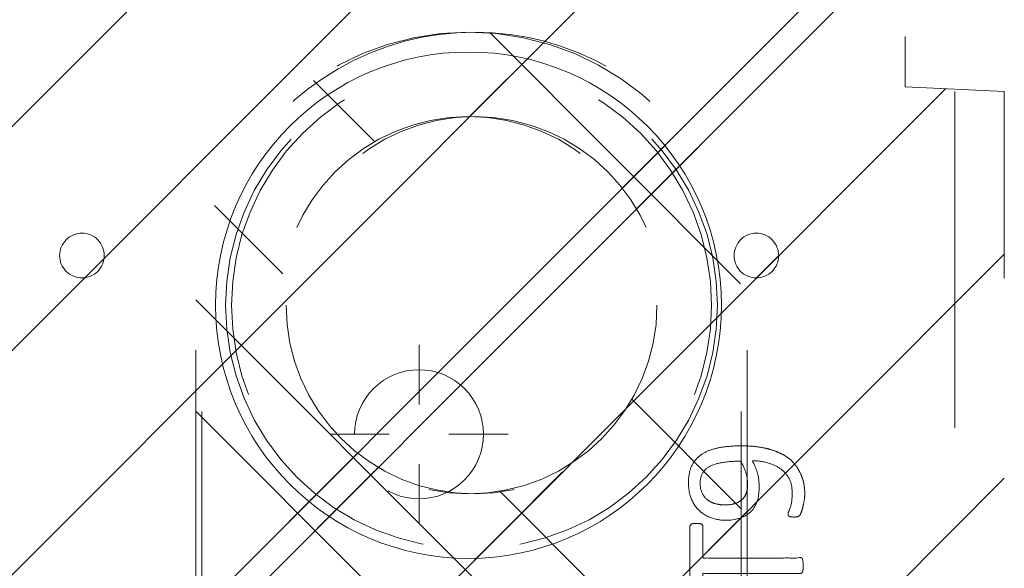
# Model space of a CAD drawing. Header units: inches. Extents: x -420 to -276, y -52 to 18.
# Tile 106 of 187: x -340.3 to -336.39, y -23.44 to -21.26. Entities that reach past the tile are written whole.
import ezdxf

# ---------------------------------------------------------------- set-up
doc = ezdxf.new("R2010")
doc.units = ezdxf.units.IN
doc.header["$LTSCALE"] = 32
doc.header["$MEASUREMENT"] = 0
doc.header["$PDMODE"] = 1
doc.header["$PDSIZE"] = -2
doc.linetypes.add('Dash Style-1', pattern=[0.083328, 0.041656, -0.041672])
for name, color, linetype, lineweight in [('DashLine', 7, 'Dash Style-1', 13), ('DashLineFill', 7, 'Dash Style-1', 13), ('Drawing', 7, 'Continuous', 18), ('Metal-DeskStructure', 7, 'Continuous', 13), ('None', 7, 'Continuous', 18), ('SolidLine', 7, 'Continuous', 15), ('Wood_1-H', 7, 'Continuous', 13)]:
    doc.layers.add(name, color=color, linetype=linetype, lineweight=lineweight)
pattern_1 = [(45, (0, 0), (-1.61301565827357, 1.935715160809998), []), (45, (-1.0608, 1.0608), (-0.4723460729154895, 0.4167612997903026), [])]

# ---------------------------------------------------------------- blocks, each defined once
blk = doc.blocks.new('Group-29')
at = {"layer": 'DashLine'}
for p, q in [((0.0001991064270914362, 6.220472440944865), (0.0001991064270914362, 6.456692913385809)), ((-0.117911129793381, 6.102362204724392), (-0.3541316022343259, 6.102362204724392)), ((0.1183093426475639, 6.102362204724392), (0.3545298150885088, 6.102362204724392)), ((0.0001991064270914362, 5.984251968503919), (0.0001991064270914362, 5.748031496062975))]:
    blk.add_line(p, q, dxfattribs=at)
at = {"layer": 'DashLine', "flags": 128}
blk.add_lwpolyline([(-0.2557064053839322, 6.10236220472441), (-0.254474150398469, 6.127445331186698), (-0.2507892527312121, 6.152286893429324), (-0.2446871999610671, 6.17664765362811), (-0.2362267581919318, 6.200293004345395), (-0.2254894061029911, 6.22299522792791), (-0.2125785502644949, 6.244535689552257), (-0.1976185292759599, 6.264706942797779), (-0.180753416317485, 6.283314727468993), (-0.1621456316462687, 6.300179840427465), (-0.1419743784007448, 6.315139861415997), (-0.1204339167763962, 6.328050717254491), (-0.09773169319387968, 6.338788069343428), (-0.07408634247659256, 6.347248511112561), (-0.04972558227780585, 6.353350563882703), (-0.02488402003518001, 6.357035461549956), (0.0001991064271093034, 6.358267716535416), (0.02528223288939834, 6.357035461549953), (0.05012379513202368, 6.353350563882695), (0.07448455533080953, 6.34724851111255), (0.09812990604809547, 6.338788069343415), (0.1208321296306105, 6.328050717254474), (0.1423725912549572, 6.315139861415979), (0.1625438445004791, 6.300179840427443), (0.181151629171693, 6.283314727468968), (0.1980167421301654, 6.264706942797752), (0.2129767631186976, 6.244535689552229), (0.2258876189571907, 6.222995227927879), (0.2366249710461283, 6.200293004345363), (0.2450854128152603, 6.176647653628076), (0.2511874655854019, 6.152286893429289), (0.2548723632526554, 6.127445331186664), (0.2561046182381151, 6.102362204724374), (0.2548723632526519, 6.077279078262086), (0.251187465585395, 6.05243751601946), (0.24508541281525, 6.028076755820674), (0.2366249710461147, 6.004431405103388), (0.2258876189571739, 5.981729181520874), (0.2129767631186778, 5.960188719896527), (0.1980167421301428, 5.940017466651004), (0.1811516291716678, 5.921409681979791), (0.1625438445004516, 5.904544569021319), (0.1423725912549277, 5.889584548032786), (0.1208321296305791, 5.876673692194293), (0.09812990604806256, 5.865936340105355), (0.07448455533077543, 5.857475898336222), (0.05012379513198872, 5.851373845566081), (0.02528223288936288, 5.847688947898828), (0.0001991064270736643, 5.846456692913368), (-0.02488402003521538, 5.847688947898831), (-0.04972558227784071, 5.851373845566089), (-0.07408634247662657, 5.857475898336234), (-0.09773169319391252, 5.865936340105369), (-0.1204339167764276, 5.876673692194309), (-0.1419743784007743, 5.889584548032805), (-0.1621456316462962, 5.904544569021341), (-0.1807534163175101, 5.921409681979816), (-0.1976185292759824, 5.940017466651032), (-0.2125785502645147, 5.960188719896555), (-0.2254894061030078, 5.981729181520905), (-0.2362267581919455, 6.00443140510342), (-0.2446871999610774, 6.028076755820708), (-0.250789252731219, 6.052437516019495), (-0.2544741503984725, 6.07727907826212)], close=True, dxfattribs=at)
blk = doc.blocks.new('Group-31')
at = {"layer": 'SolidLine', "color": 7}
for points, knots in [([(1.282296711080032, 6.056467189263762), (1.31182291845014, 6.056467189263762), (1.370878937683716, 6.049085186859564), (1.426242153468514, 6.032475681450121), (1.474225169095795, 6.004793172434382), (1.509289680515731, 5.962348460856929), (1.531433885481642, 5.903292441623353), (1.531433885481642, 5.849774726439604), (1.525897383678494, 5.822092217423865), (1.517594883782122, 5.788873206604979), (1.509289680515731, 5.777800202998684), (1.498216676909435, 5.774109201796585), (1.481607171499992, 5.774109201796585), (1.472379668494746, 5.775954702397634), (1.466843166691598, 5.777800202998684), (1.464997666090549, 5.781491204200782), (1.464997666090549, 5.788873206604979), (1.470534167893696, 5.801791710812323), (1.477916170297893, 5.823937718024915), (1.481607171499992, 5.851618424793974), (1.481607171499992, 5.903292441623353), (1.455770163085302, 5.951275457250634), (1.413323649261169, 5.980801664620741), (1.356114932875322, 5.997411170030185), (1.322895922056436, 5.997411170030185), (1.333968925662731, 5.978956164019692), (1.350578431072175, 5.927283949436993), (1.350578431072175, 5.857154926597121), (1.330277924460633, 5.805482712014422), (1.295213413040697, 5.775954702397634), (1.247232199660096, 5.76119069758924), (1.18817618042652, 5.76119069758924), (1.134658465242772, 5.779645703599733), (1.094057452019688, 5.816555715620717), (1.070065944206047, 5.871918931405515), (1.070065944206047, 5.940202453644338), (1.082984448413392, 5.982647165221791), (1.110666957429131, 6.015866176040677), (1.147576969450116, 6.038012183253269), (1.195558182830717, 6.050930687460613), (1.250923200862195, 6.056467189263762), (1.282296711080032, 6.056467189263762)], [0, 0, 0, 0.05434160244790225, 0.1086832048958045, 0.1630248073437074, 0.2173664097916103, 0.2717080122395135, 0.3260496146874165, 0.3467486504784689, 0.3674476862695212, 0.4088457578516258, 0.4295447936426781, 0.4502438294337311, 0.4668030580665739, 0.4833622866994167, 0.4999215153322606, 0.5164807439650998, 0.5330399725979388, 0.5495992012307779, 0.566158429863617, 0.5827176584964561, 0.6125242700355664, 0.6423308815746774, 0.6721374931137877, 0.7019441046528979, 0.7019441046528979, 0.7212553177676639, 0.74056653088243, 0.7620234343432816, 0.7834803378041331, 0.8049372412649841, 0.8263941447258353, 0.8478510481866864, 0.8693079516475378, 0.8907648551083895, 0.912221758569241, 0.9268514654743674, 0.9414811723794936, 0.9561108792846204, 0.970740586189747, 0.9853702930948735, 1, 1, 1]), ([(1.276760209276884, 5.995565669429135), (1.232468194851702, 5.995565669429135), (1.141116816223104, 5.978957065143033), (1.116203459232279, 5.929129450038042), (1.116203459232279, 5.884837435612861), (1.132812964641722, 5.851618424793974), (1.160495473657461, 5.831319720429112), (1.195558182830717, 5.822092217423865), (1.234313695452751, 5.822092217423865), (1.267532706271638, 5.831319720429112), (1.291522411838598, 5.849774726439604), (1.304440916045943, 5.881146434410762), (1.304440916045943, 5.930974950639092), (1.28783321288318, 5.978956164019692), (1.276760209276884, 5.995565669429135)], [0, 0, 0, 0.06600660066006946, 0.1980198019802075, 0.2640264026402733, 0.3300330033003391, 0.3960396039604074, 0.4620462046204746, 0.5280528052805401, 0.6006600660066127, 0.6732673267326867, 0.7458745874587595, 0.8184818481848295, 0.9092409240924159, 1, 1, 1]), ([(1.101439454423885, 5.748206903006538), (1.107437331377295, 5.748206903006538), (1.118048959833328, 5.748206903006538), (1.123585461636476, 5.744515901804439), (1.127276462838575, 5.738979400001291), (1.127276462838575, 5.674387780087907), (1.127276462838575, 5.611641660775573), (1.321051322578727, 5.611641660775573), (1.518517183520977, 5.611641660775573), (1.522208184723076, 5.607950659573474), (1.524053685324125, 5.600568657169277), (1.525897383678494, 5.589495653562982), (1.525897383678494, 5.572886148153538), (1.524053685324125, 5.561813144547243), (1.522208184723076, 5.554431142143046), (1.518517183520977, 5.550740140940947), (1.321051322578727, 5.550740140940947), (1.127276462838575, 5.550740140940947), (1.127276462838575, 5.487994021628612), (1.127276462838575, 5.423402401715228), (1.123585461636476, 5.417865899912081), (1.118048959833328, 5.416020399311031), (1.108821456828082, 5.414174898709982), (1.095902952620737, 5.414174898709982), (1.084829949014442, 5.416020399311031), (1.079293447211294, 5.417865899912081), (1.075602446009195, 5.423402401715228), (1.075602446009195, 5.581190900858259), (1.075602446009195, 5.738979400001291), (1.079293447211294, 5.744515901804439), (1.084829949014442, 5.748206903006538), (1.095902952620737, 5.748206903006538), (1.101439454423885, 5.748206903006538)], [0, 0, 0, 0.003046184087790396, 0.005389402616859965, 0.007732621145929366, 0.01007583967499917, 0.08974412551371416, 0.08974412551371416, 0.3357786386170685, 0.3404650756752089, 0.3451515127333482, 0.3498379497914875, 0.3545243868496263, 0.3603824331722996, 0.3662404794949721, 0.3720985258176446, 0.3779565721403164, 0.6854997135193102, 0.6854997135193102, 0.7850850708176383, 0.7880140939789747, 0.7909431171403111, 0.7938721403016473, 0.7968011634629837, 0.798997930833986, 0.8011946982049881, 0.8033914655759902, 0.8055882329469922, 0.9912129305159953, 0.9934096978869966, 0.9956064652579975, 0.9978032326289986, 1, 1, 1]), ([(1.206631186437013, 5.398269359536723), (1.241695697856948, 5.398269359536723), (1.295213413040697, 5.376123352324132), (1.332123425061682, 5.335522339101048), (1.354269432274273, 5.276468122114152), (1.354269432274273, 5.209107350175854), (1.354269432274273, 5.184193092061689), (1.434547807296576, 5.184193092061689), (1.518517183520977, 5.184193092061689), (1.522208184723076, 5.180503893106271), (1.524053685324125, 5.173121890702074), (1.525897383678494, 5.162048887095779), (1.525897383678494, 5.145439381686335), (1.524053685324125, 5.134366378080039), (1.522208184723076, 5.126984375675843), (1.518517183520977, 5.123293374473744), (1.308132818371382, 5.123293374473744), (1.08852095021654, 5.123293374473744), (1.075602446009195, 5.138057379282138), (1.075602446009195, 5.195266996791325), (1.075602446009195, 5.258013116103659), (1.079293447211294, 5.28385012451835), (1.086675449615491, 5.320758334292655), (1.108821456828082, 5.357668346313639), (1.140194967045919, 5.385350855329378), (1.182639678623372, 5.398269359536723), (1.206631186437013, 5.398269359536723)], [0, 0, 0, 0.0662675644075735, 0.132535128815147, 0.1988026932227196, 0.2650702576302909, 0.3039664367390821, 0.3039664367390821, 0.4292971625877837, 0.4350595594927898, 0.4408219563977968, 0.4465843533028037, 0.4523467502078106, 0.456956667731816, 0.4615665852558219, 0.4661765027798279, 0.4707864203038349, 0.7289384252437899, 0.7450731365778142, 0.7612078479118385, 0.8451067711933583, 0.8709223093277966, 0.8967378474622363, 0.9225533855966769, 0.9483689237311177, 0.9741844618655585, 1, 1, 1]), ([(1.21216768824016, 5.335522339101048), (1.184485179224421, 5.335522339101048), (1.147576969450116, 5.315221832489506), (1.130967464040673, 5.285695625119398), (1.125430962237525, 5.254322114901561), (1.125430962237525, 5.210952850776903), (1.125430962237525, 5.184193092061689), (1.214935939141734, 5.184193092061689), (1.304440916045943, 5.184193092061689), (1.304440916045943, 5.210952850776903), (1.304440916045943, 5.263549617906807), (1.291522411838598, 5.300457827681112), (1.265687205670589, 5.324449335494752), (1.232468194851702, 5.335522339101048), (1.21216768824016, 5.335522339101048)], [0, 0, 0, 0.05309765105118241, 0.1061953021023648, 0.1592929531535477, 0.2123906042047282, 0.2979368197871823, 0.2979368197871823, 0.5840684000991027, 0.5840684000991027, 0.669614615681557, 0.7522109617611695, 0.834807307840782, 0.9174036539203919, 1, 1, 1]), ([(1.514826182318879, 5.060279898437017), (1.518517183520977, 5.060279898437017), (1.522208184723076, 5.058434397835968), (1.524053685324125, 5.051054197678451), (1.525897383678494, 5.038135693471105), (1.525897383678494, 5.019680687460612), (1.524053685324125, 5.008607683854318), (1.522208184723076, 5.00122568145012), (1.516671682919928, 4.997534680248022), (1.51113518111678, 4.995689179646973), (1.458539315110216, 4.975388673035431), (1.405943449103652, 4.955088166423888), (1.38748844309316, 4.947706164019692), (1.357960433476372, 4.932943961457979), (1.335814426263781, 4.910797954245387), (1.324741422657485, 4.881269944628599), (1.324741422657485, 4.84159168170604), (1.324741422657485, 4.822213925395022), (1.419783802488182, 4.822213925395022), (1.518517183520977, 4.822213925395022), (1.522208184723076, 4.818524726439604), (1.524053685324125, 4.811142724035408), (1.525897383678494, 4.800069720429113), (1.525897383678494, 4.783460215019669), (1.524053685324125, 4.772387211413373), (1.522208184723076, 4.765005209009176), (1.518517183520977, 4.761314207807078), (1.307210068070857, 4.761314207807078), (1.086675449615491, 4.761314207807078), (1.075602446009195, 4.77607821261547), (1.075602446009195, 4.831442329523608), (1.075602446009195, 4.896033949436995), (1.077447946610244, 4.918179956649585), (1.079293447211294, 4.927407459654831), (1.082984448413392, 4.953242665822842), (1.103284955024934, 4.993843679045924), (1.132812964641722, 5.019680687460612), (1.171566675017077, 5.034444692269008), (1.215858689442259, 5.034444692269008), (1.252768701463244, 5.021526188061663), (1.280451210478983, 4.999380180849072), (1.298904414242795, 4.966161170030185), (1.306286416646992, 4.947706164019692), (1.31182291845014, 4.958779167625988), (1.326586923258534, 4.97723417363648), (1.346887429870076, 4.991998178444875), (1.374569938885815, 5.00491668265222), (1.391179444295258, 5.012298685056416), (1.440084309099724, 5.032599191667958), (1.488989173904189, 5.0528996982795), (1.501907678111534, 5.058434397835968), (1.512980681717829, 5.060279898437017), (1.514826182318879, 5.060279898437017)], [0, 0, 0, 0.00401752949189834, 0.008035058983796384, 0.01205258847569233, 0.01607011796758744, 0.02008764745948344, 0.02410517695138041, 0.02812270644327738, 0.03214023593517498, 0.03214023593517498, 0.07095094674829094, 0.07095094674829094, 0.08463415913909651, 0.09831737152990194, 0.1120005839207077, 0.1256837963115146, 0.1387450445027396, 0.1387450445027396, 0.2028067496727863, 0.2052946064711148, 0.2077824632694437, 0.2102703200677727, 0.2127581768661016, 0.2147484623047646, 0.2167387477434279, 0.2187290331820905, 0.2207193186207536, 0.3326714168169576, 0.3396374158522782, 0.3466034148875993, 0.3918815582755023, 0.4075550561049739, 0.4232285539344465, 0.4232285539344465, 0.4666960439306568, 0.5101635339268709, 0.5536310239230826, 0.5970985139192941, 0.6405660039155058, 0.684033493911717, 0.7275009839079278, 0.77096847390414, 0.77096847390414, 0.798041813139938, 0.8251151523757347, 0.8521884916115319, 0.8792618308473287, 0.8792618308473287, 0.9581324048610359, 0.9581324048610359, 0.9790662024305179, 1, 1, 1]), ([(1.201094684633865, 4.971697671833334), (1.173412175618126, 4.971697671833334), (1.13834946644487, 4.947706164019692), (1.129121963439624, 4.920025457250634), (1.127276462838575, 4.910797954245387), (1.125430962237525, 4.888651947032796), (1.125430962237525, 4.847128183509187), (1.125430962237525, 4.822213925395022), (1.201095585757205, 4.822213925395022), (1.276760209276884, 4.822213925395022), (1.276760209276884, 4.850819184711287), (1.276760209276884, 4.903415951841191), (1.265687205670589, 4.936634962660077), (1.243541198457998, 4.960624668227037), (1.215858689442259, 4.971697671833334), (1.201094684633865, 4.971697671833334)], [0, 0, 0, 0.1425152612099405, 0.2850305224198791, 0.2850305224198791, 0.3309930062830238, 0.3769554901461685, 0.4458992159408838, 0.4458992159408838, 0.6552813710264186, 0.6552813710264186, 0.7344389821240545, 0.8008292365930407, 0.8672194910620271, 0.9336097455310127, 1, 1, 1]), ([(1.394870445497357, 4.693958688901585), (1.417014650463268, 4.693958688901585), (1.452079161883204, 4.682887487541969), (1.481607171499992, 4.664432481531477), (1.501907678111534, 4.636749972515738), (1.524053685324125, 4.586922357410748), (1.524053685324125, 4.479885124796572), (1.524053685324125, 4.413448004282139), (1.512980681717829, 4.398683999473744), (1.29982806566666, 4.398683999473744), (1.086675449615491, 4.398683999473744), (1.075602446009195, 4.413448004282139), (1.075602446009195, 4.471580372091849), (1.075602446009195, 4.562931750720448), (1.092211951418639, 4.614603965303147), (1.119894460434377, 4.647822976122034), (1.16234097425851, 4.666277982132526), (1.204785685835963, 4.666277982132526), (1.234313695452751, 4.658895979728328), (1.258305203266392, 4.644131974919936), (1.278605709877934, 4.620140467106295), (1.284142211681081, 4.60722196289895), (1.28783321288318, 4.625676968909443), (1.306286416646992, 4.657050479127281), (1.333968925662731, 4.681041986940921), (1.372724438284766, 4.693958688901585), (1.394870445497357, 4.693958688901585)], [0, 0, 0, 0.03145524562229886, 0.06291049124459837, 0.09436573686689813, 0.1258209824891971, 0.1887314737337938, 0.2661585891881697, 0.2758371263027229, 0.2855156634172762, 0.4355309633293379, 0.4452095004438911, 0.4548880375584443, 0.5214267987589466, 0.5746587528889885, 0.6278907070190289, 0.6811226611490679, 0.734354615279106, 0.762746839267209, 0.7911390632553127, 0.8195312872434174, 0.8479235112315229, 0.8479235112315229, 0.8859426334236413, 0.9239617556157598, 0.9619808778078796, 1, 1, 1]), ([(1.398561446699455, 4.63121347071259), (1.378260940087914, 4.63121347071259), (1.348732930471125, 4.618294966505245), (1.328432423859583, 4.594303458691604), (1.317359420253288, 4.5573952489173), (1.317359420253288, 4.4937254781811), (1.317359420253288, 4.457738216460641), (1.395792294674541, 4.457738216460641), (1.474225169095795, 4.457738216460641), (1.474225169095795, 4.501107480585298), (1.474225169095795, 4.585076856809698), (1.446542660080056, 4.618294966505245), (1.417014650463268, 4.63121347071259), (1.398561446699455, 4.63121347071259)], [0, 0, 0, 0.07915587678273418, 0.1583117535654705, 0.2374676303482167, 0.3166235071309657, 0.4195261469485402, 0.4195261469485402, 0.6437985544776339, 0.6437985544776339, 0.7678094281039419, 0.8839047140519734, 0.9419523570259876, 1, 1, 1]), ([(1.195558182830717, 4.605376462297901), (1.178948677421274, 4.605376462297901), (1.153113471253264, 4.596148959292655), (1.134658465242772, 4.575848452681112), (1.125430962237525, 4.544476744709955), (1.125430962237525, 4.489111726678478), (1.125430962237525, 4.457738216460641), (1.197404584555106, 4.457738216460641), (1.269378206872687, 4.457738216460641), (1.269378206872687, 4.491879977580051), (1.269378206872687, 4.548167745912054), (1.258305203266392, 4.577693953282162), (1.23800469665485, 4.596148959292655), (1.210322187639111, 4.605376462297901), (1.195558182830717, 4.605376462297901)], [0, 0, 0, 0.07449877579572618, 0.1489975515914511, 0.2234963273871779, 0.2979951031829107, 0.3954165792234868, 0.3954165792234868, 0.6189101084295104, 0.6189101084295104, 0.7249275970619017, 0.7936956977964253, 0.862463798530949, 0.9312318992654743, 1, 1, 1]), ([(1.500062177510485, 4.322850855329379), (1.507444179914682, 4.322850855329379), (1.52128543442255, 4.320082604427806), (1.524053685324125, 4.311777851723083), (1.524053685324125, 4.192744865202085), (1.524053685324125, 4.073711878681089), (1.522208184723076, 4.070020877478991), (1.516671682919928, 4.066329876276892), (1.507444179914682, 4.064484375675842), (1.494525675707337, 4.064484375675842), (1.48529817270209, 4.066329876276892), (1.479761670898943, 4.068175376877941), (1.476070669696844, 4.073711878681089), (1.476070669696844, 4.122616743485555), (1.476070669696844, 4.169676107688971), (1.306287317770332, 4.169676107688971), (1.136503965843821, 4.169676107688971), (1.16234007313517, 4.126307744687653), (1.18817618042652, 4.082939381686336), (1.190021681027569, 4.077402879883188), (1.191867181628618, 4.068175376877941), (1.18817618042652, 4.064484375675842), (1.177103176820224, 4.062638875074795), (1.164647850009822, 4.062638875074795), (1.154958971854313, 4.062638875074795), (1.149422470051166, 4.064484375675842), (1.145731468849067, 4.068175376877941), (1.143885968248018, 4.07186637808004), (1.110666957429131, 4.123539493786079), (1.077447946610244, 4.175212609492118), (1.075602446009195, 4.177058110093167), (1.075602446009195, 4.180749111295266), (1.073756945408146, 4.186285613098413), (1.073756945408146, 4.203356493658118), (1.073756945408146, 4.22135012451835), (1.077447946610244, 4.226886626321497), (1.081138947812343, 4.228732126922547), (1.279527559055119, 4.228732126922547), (1.476070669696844, 4.228732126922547), (1.476070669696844, 4.26933223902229), (1.476070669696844, 4.313623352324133), (1.479761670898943, 4.317314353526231), (1.48529817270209, 4.32100535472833), (1.494525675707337, 4.322850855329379), (1.500062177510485, 4.322850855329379)], [0, 0, 0, 0.002610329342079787, 0.007830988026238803, 0.01044131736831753, 0.1761946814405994, 0.1788050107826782, 0.1814153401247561, 0.1840256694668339, 0.1866359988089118, 0.1885937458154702, 0.1905514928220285, 0.1925092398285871, 0.194466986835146, 0.2443885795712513, 0.2443885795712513, 0.4244984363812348, 0.4244984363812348, 0.4780496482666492, 0.4780496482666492, 0.4842405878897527, 0.4904315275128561, 0.4966224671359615, 0.5028134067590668, 0.5070707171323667, 0.5109409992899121, 0.5148112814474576, 0.5186815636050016, 0.5186815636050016, 0.576294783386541, 0.576294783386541, 0.5787425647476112, 0.5811903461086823, 0.5836381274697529, 0.590247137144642, 0.5931844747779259, 0.5961218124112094, 0.599059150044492, 0.9118813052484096, 0.9118813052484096, 0.9765012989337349, 0.9823759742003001, 0.9882506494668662, 0.9941253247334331, 1, 1, 1])]:
    blk.add_open_spline(points, degree=2, knots=knots, dxfattribs=at)
blk = doc.blocks.new('1BRPT9-Bracket (2D)')
at = {"layer": 'DashLineFill', "linetype": 'Continuous', "lineweight": 13}
h = blk.add_hatch(dxfattribs=at)
h.set_pattern_fill('Steel', color=253, style=0, pattern_type=2)
h.set_pattern_definition(pattern_1)
edge = h.paths.add_edge_path()
edge.add_arc((1.677931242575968, -8.488188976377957), 0.2519685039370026, 269.999999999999, 360.0000000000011)
edge.add_line((1.929899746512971, -8.488188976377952), (1.929899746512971, -7.480314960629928))
edge.add_line((1.929899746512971, -7.480314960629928), (2.323600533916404, -7.480314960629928))
edge.add_line((2.323600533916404, -7.480314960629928), (2.323600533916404, 7.461135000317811))
edge.add_line((2.323600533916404, 7.461135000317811), (1.929899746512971, 7.480314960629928))
edge.add_line((1.929899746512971, 7.480314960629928), (1.929899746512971, 8.488188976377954))
edge.add_arc((1.677931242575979, 8.488188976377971), 0.2519685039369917, 359.999999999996, 450.0000000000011)
edge.add_line((1.677931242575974, 8.740157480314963), (-2.32206875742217, 8.740157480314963))
edge.add_line((-2.32206875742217, 8.740157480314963), (-2.32206875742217, -8.74015748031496))
edge.add_line((-2.32206875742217, -8.74015748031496), (1.677931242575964, -8.74015748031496))
h = blk.add_hatch(dxfattribs=at)
h.set_pattern_fill('Steel', color=253, style=0, pattern_type=2)
h.set_pattern_definition(pattern_1)
h.paths.add_polyline_path([(-1.337816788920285, 6.899606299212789), (-1.329134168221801, 6.89917974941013), (-1.320535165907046, 6.897904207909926), (-1.312102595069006, 6.895791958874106), (-1.303917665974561, 6.89286334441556), (-1.296059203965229, 6.889146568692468), (-1.288602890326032, 6.884677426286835), (-1.281620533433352, 6.879498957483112), (-1.275179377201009, 6.873661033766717), (-1.269341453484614, 6.867219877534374), (-1.264162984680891, 6.860237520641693), (-1.259693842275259, 6.852781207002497), (-1.255977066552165, 6.844922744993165), (-1.253048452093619, 6.83673781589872), (-1.250936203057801, 6.82830524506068), (-1.249660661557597, 6.819706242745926), (-1.249234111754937, 6.811023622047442), (-1.249660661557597, 6.802341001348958), (-1.250936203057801, 6.793741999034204), (-1.253048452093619, 6.785309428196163), (-1.255977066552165, 6.777124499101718), (-1.259693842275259, 6.769266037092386), (-1.264162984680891, 6.761809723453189), (-1.269341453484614, 6.754827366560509), (-1.275179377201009, 6.748386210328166), (-1.281620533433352, 6.742548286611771), (-1.288602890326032, 6.737369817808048), (-1.296059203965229, 6.732900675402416), (-1.303917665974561, 6.729183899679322), (-1.312102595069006, 6.726255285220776), (-1.320535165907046, 6.724143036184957), (-1.329134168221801, 6.722867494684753), (-1.337816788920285, 6.722440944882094), (-1.346499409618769, 6.722867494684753), (-1.355098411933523, 6.724143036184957), (-1.363530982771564, 6.726255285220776), (-1.371715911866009, 6.729183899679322), (-1.379574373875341, 6.732900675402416), (-1.387030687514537, 6.737369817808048), (-1.394013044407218, 6.742548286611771), (-1.400454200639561, 6.748386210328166), (-1.406292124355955, 6.754827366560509), (-1.411470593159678, 6.761809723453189), (-1.41593973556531, 6.769266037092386), (-1.419656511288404, 6.777124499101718), (-1.42258512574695, 6.785309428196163), (-1.424697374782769, 6.793741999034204), (-1.425972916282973, 6.802341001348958), (-1.426399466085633, 6.811023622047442), (-1.425972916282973, 6.819706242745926), (-1.424697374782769, 6.82830524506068), (-1.42258512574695, 6.83673781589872), (-1.419656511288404, 6.844922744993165), (-1.41593973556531, 6.852781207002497), (-1.411470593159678, 6.860237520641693), (-1.406292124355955, 6.867219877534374), (-1.400454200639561, 6.873661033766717), (-1.394013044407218, 6.879498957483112), (-1.387030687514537, 6.884677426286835), (-1.379574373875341, 6.889146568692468), (-1.371715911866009, 6.89286334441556), (-1.363530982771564, 6.895791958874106), (-1.355098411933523, 6.897904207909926), (-1.346499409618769, 6.89917974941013)])
h = blk.add_hatch(dxfattribs=at)
h.set_pattern_fill('Steel', color=253, style=0, pattern_type=2)
h.set_pattern_definition(pattern_1)
h.paths.add_polyline_path([(1.339348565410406, 6.899606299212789), (1.34803118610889, 6.89917974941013), (1.356630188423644, 6.897904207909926), (1.365062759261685, 6.895791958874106), (1.37324768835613, 6.89286334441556), (1.381106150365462, 6.889146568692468), (1.388562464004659, 6.884677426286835), (1.395544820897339, 6.879498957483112), (1.401985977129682, 6.873661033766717), (1.407823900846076, 6.867219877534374), (1.413002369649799, 6.860237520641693), (1.417471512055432, 6.852781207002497), (1.421188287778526, 6.844922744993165), (1.424116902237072, 6.83673781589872), (1.426229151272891, 6.82830524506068), (1.427504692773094, 6.819706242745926), (1.427931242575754, 6.811023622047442), (1.427504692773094, 6.802341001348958), (1.426229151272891, 6.793741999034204), (1.424116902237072, 6.785309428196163), (1.421188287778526, 6.777124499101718), (1.417471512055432, 6.769266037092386), (1.413002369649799, 6.761809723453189), (1.407823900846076, 6.754827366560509), (1.401985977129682, 6.748386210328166), (1.395544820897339, 6.742548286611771), (1.388562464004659, 6.737369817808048), (1.381106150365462, 6.732900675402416), (1.37324768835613, 6.729183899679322), (1.365062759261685, 6.726255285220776), (1.356630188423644, 6.724143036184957), (1.34803118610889, 6.722867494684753), (1.339348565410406, 6.722440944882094), (1.330665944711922, 6.722867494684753), (1.322066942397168, 6.724143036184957), (1.313634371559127, 6.726255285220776), (1.305449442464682, 6.729183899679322), (1.29759098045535, 6.732900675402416), (1.290134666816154, 6.737369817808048), (1.283152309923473, 6.742548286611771), (1.27671115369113, 6.748386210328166), (1.270873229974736, 6.754827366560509), (1.265694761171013, 6.761809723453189), (1.261225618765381, 6.769266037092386), (1.257508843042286, 6.777124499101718), (1.25458022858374, 6.785309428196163), (1.252467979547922, 6.793741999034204), (1.251192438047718, 6.802341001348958), (1.250765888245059, 6.811023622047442), (1.251192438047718, 6.819706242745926), (1.252467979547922, 6.82830524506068), (1.25458022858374, 6.83673781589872), (1.257508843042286, 6.844922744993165), (1.261225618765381, 6.852781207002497), (1.265694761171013, 6.860237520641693), (1.270873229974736, 6.867219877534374), (1.27671115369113, 6.873661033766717), (1.283152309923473, 6.879498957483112), (1.290134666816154, 6.884677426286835), (1.29759098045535, 6.889146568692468), (1.305449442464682, 6.89286334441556), (1.313634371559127, 6.895791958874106), (1.322066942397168, 6.897904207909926), (1.330665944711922, 6.89917974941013)])
at = {"layer": 'DashLineFill'}
blk.add_line((2.126750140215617, 7.461135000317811), (2.126750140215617, -7.480314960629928), dxfattribs=at)
at = {"layer": 'DashLineFill', "flags": 128}
blk.add_lwpolyline([(1.677931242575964, -8.74015748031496, 0.4142135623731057), (1.929899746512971, -8.488188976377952), (1.929899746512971, -7.480314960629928), (2.323600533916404, -7.480314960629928), (2.323600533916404, 7.461135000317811), (1.929899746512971, 7.480314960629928), (1.929899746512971, 8.488188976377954, 0.4142135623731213), (1.677931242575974, 8.740157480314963), (-2.32206875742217, 8.740157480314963), (-2.32206875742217, -8.74015748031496)], format="xyb", close=True, dxfattribs=at)
for points in [[(-1.337816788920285, 6.899606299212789), (-1.329134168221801, 6.89917974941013), (-1.320535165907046, 6.897904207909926), (-1.312102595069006, 6.895791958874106), (-1.303917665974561, 6.89286334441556), (-1.296059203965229, 6.889146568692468), (-1.288602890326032, 6.884677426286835), (-1.281620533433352, 6.879498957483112), (-1.275179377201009, 6.873661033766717), (-1.269341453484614, 6.867219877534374), (-1.264162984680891, 6.860237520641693), (-1.259693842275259, 6.852781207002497), (-1.255977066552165, 6.844922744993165), (-1.253048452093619, 6.83673781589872), (-1.250936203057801, 6.82830524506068), (-1.249660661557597, 6.819706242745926), (-1.249234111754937, 6.811023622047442), (-1.249660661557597, 6.802341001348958), (-1.250936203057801, 6.793741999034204), (-1.253048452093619, 6.785309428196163), (-1.255977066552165, 6.777124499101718), (-1.259693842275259, 6.769266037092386), (-1.264162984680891, 6.761809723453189), (-1.269341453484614, 6.754827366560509), (-1.275179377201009, 6.748386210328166), (-1.281620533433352, 6.742548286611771), (-1.288602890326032, 6.737369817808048), (-1.296059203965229, 6.732900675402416), (-1.303917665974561, 6.729183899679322), (-1.312102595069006, 6.726255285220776), (-1.320535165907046, 6.724143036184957), (-1.329134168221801, 6.722867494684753), (-1.337816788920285, 6.722440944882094), (-1.346499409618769, 6.722867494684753), (-1.355098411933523, 6.724143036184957), (-1.363530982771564, 6.726255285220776), (-1.371715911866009, 6.729183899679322), (-1.379574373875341, 6.732900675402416), (-1.387030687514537, 6.737369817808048), (-1.394013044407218, 6.742548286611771), (-1.400454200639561, 6.748386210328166), (-1.406292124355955, 6.754827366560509), (-1.411470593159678, 6.761809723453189), (-1.41593973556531, 6.769266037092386), (-1.419656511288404, 6.777124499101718), (-1.42258512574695, 6.785309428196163), (-1.424697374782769, 6.793741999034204), (-1.425972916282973, 6.802341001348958), (-1.426399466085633, 6.811023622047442), (-1.425972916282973, 6.819706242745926), (-1.424697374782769, 6.82830524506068), (-1.42258512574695, 6.83673781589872), (-1.419656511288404, 6.844922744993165), (-1.41593973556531, 6.852781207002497), (-1.411470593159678, 6.860237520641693), (-1.406292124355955, 6.867219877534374), (-1.400454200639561, 6.873661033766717), (-1.394013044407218, 6.879498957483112), (-1.387030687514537, 6.884677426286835), (-1.379574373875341, 6.889146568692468), (-1.371715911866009, 6.89286334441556), (-1.363530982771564, 6.895791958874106), (-1.355098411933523, 6.897904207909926), (-1.346499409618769, 6.89917974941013)], [(1.339348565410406, 6.899606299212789), (1.34803118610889, 6.89917974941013), (1.356630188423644, 6.897904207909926), (1.365062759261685, 6.895791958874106), (1.37324768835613, 6.89286334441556), (1.381106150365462, 6.889146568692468), (1.388562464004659, 6.884677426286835), (1.395544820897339, 6.879498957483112), (1.401985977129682, 6.873661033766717), (1.407823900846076, 6.867219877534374), (1.413002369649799, 6.860237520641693), (1.417471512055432, 6.852781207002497), (1.421188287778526, 6.844922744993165), (1.424116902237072, 6.83673781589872), (1.426229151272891, 6.82830524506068), (1.427504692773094, 6.819706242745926), (1.427931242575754, 6.811023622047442), (1.427504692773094, 6.802341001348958), (1.426229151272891, 6.793741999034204), (1.424116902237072, 6.785309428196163), (1.421188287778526, 6.777124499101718), (1.417471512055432, 6.769266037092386), (1.413002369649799, 6.761809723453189), (1.407823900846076, 6.754827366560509), (1.401985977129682, 6.748386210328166), (1.395544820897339, 6.742548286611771), (1.388562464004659, 6.737369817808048), (1.381106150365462, 6.732900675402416), (1.37324768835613, 6.729183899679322), (1.365062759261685, 6.726255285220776), (1.356630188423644, 6.724143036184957), (1.34803118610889, 6.722867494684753), (1.339348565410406, 6.722440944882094), (1.330665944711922, 6.722867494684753), (1.322066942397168, 6.724143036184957), (1.313634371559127, 6.726255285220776), (1.305449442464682, 6.729183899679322), (1.29759098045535, 6.732900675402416), (1.290134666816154, 6.737369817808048), (1.283152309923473, 6.742548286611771), (1.27671115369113, 6.748386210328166), (1.270873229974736, 6.754827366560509), (1.265694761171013, 6.761809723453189), (1.261225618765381, 6.769266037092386), (1.257508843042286, 6.777124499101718), (1.25458022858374, 6.785309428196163), (1.252467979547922, 6.793741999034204), (1.251192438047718, 6.802341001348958), (1.250765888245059, 6.811023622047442), (1.251192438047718, 6.819706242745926), (1.252467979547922, 6.82830524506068), (1.25458022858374, 6.83673781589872), (1.257508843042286, 6.844922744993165), (1.261225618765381, 6.852781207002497), (1.265694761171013, 6.860237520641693), (1.270873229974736, 6.867219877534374), (1.27671115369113, 6.873661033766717), (1.283152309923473, 6.879498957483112), (1.290134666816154, 6.884677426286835), (1.29759098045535, 6.889146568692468), (1.305449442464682, 6.89286334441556), (1.313634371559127, 6.895791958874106), (1.322066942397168, 6.897904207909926), (1.330665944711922, 6.89917974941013)]]:
    blk.add_lwpolyline(points, close=True, dxfattribs=at)
at = {"layer": 'DashLineFill', "linetype": 'Continuous', "lineweight": 5}
blk.add_point((0.0001991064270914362, 6.102362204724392), dxfattribs=at)
at = {"layer": 'Metal-DeskStructure', "color": 7}
blk.add_blockref('Group-29', (0, 0), dxfattribs=at)
at = {"layer": 'SolidLine', "color": 7}
blk.add_blockref('Group-31', (0, 0), dxfattribs=at)
blk = doc.blocks.new('Group-53')
at = {"layer": 'None', "color": 7}
blk.add_blockref('1BRPT9-Bracket (2D)', (7.862204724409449, -12.00787401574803), dxfattribs=at)
blk = doc.blocks.new('Group-54')
at = {"layer": 'None'}
blk.add_blockref('Group-53', (0, 0), dxfattribs=at)
blk = doc.blocks.new('SL Credenza Desk Top (2D)-1')
at = {"layer": 'None'}
blk.add_blockref('Group-54', (0, 0), dxfattribs=at)
at = {"layer": 'Drawing', "color": 0, "flags": 1}
for tag in ['Tag', 'Catalog', 'Option1', 'Option2', 'Option3', 'Option4', 'Option5', 'Option6', 'Option7', 'Option8', 'Option9', 'Option10', 'Option11', 'Option12', 'Custom', 'FinishGroup', 'Discount', 'Item2', 'Item3', 'Item6', 'Item9', 'Item10', 'Item12', 'Item13', 'Item16', 'Item19', 'Item20', 'Item21', 'Item22', 'Item23', 'Item24', 'Item25', 'Item8', 'Item18', 'Item1', 'Item4', 'Item5', 'Item7', 'Item11', 'Item14', 'Item15', 'Item17']:
    blk.add_attdef(tag, (12.88432181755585, -32.50688762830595), '', height=0.007086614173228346, dxfattribs=at)
blk = doc.blocks.new('TLLegSleeve (2D)')
at = {"layer": 'DashLineFill', "linetype": 'Continuous', "lineweight": 13}
h = blk.add_hatch(dxfattribs=at)
h.set_pattern_fill('Steel', color=253, style=0, pattern_type=2)
h.set_pattern_definition(pattern_1)
edge = h.paths.add_edge_path()
edge.add_line((1.08267716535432, 1.402343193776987), (1.08267716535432, 2.913385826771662))
edge.add_arc((-1.707523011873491e-13, 2.913385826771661), 1.08267716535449, 4.479377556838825e-14, 180)
edge.add_line((-1.082677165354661, 2.913385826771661), (-1.08267716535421, 1.402343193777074))
edge.add_arc((-1.332267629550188e-15, 2.886579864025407e-15), 1.771653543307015, 127.6698869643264, 412.330113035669)
edge.add_line((1.08267716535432, 1.402343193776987), (1.08267716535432, 1.402343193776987))
edge = h.paths.add_edge_path()
edge.add_arc((1.665334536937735e-15, 2.91338582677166), 0.7480314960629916, 180, 360)
edge.add_arc((1.665334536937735e-15, 2.91338582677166), 0.7480314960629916, 9.54166404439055e-15, 180)
edge.add_line((-0.7480314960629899, 2.91338582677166), (-0.7480314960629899, 2.91338582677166))
edge = h.paths.add_edge_path()
edge.add_arc((-1.723066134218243e-13, 5.70119602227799e-16), 1.437007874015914, 180, 360)
edge.add_arc((-1.723066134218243e-13, 9.149983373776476e-17), 1.437007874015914, 9.541664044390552e-15, 180)
edge.add_line((-1.437007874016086, 3.308097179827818e-16), (-1.437007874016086, 3.308097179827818e-16))
at = {"layer": 'DashLine', "color": 8, "flags": 128}
for points in [[(0.9645669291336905, 2.913385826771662), (0.9599222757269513, 2.818841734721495), (0.9460330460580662, 2.725208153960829), (0.9230330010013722, 2.633386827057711), (0.8911436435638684, 2.544262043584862), (0.8506720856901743, 2.458692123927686), (0.8020080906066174, 2.37750115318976), (0.7456203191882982, 2.301471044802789), (0.6820518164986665, 2.231334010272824), (0.6119147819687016, 2.167765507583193), (0.5358846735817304, 2.111377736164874), (0.4546937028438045, 2.062713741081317), (0.3691237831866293, 2.022242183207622), (0.2799989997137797, 1.990352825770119), (0.1881776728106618, 1.967352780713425), (0.09454409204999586, 1.95346355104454), (-1.71201635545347e-13, 1.9488188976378), (-0.09454409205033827, 1.95346355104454), (-0.1881776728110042, 1.967352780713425), (-0.2799989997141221, 1.990352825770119), (-0.3691237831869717, 2.022242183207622), (-0.454693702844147, 2.062713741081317), (-0.5358846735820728, 2.111377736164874), (-0.611914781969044, 2.167765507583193), (-0.6820518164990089, 2.231334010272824), (-0.7456203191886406, 2.301471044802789), (-0.8020080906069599, 2.37750115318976), (-0.8506720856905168, 2.458692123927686), (-0.8911436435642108, 2.544262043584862), (-0.9230330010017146, 2.633386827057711), (-0.9460330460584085, 2.725208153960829), (-0.9599222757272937, 2.818841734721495), (-0.9645669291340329, 2.913385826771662), (-0.9599222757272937, 3.007929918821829), (-0.9460330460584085, 3.101563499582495), (-0.9230330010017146, 3.193384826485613), (-0.8911436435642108, 3.282509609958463), (-0.8506720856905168, 3.368079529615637), (-0.8020080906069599, 3.449270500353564), (-0.7456203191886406, 3.525300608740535), (-0.6820518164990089, 3.5954376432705), (-0.611914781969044, 3.659006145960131), (-0.5358846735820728, 3.715393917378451), (-0.454693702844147, 3.764057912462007), (-0.3691237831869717, 3.804529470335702), (-0.2799989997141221, 3.836418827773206), (-0.1881776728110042, 3.859418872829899), (-0.09454409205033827, 3.873308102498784), (-1.71201635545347e-13, 3.877952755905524), (0.09454409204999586, 3.873308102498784), (0.1881776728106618, 3.859418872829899), (0.2799989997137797, 3.836418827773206), (0.3691237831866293, 3.804529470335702), (0.4546937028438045, 3.764057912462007), (0.5358846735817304, 3.715393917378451), (0.6119147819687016, 3.659006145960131), (0.6820518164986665, 3.5954376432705), (0.7456203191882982, 3.525300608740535), (0.8020080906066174, 3.449270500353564), (0.8506720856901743, 3.368079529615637), (0.8911436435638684, 3.282509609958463), (0.9230330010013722, 3.193384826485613), (0.9460330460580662, 3.101563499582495), (0.9599222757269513, 3.007929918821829)], [(1.653543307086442, 1.118599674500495e-14), (1.645581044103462, -0.1620755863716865), (1.621770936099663, -0.3225902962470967), (1.582342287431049, -0.4799982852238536), (1.527674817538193, -0.6327836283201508), (1.45829500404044, -0.7794749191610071), (1.374871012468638, -0.9186594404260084), (1.278206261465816, -1.048996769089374), (1.169231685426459, -1.169231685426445), (1.048996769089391, -1.278206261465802), (0.918659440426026, -1.374871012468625), (0.7794749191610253, -1.458295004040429), (0.6327836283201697, -1.527674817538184), (0.4799982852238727, -1.582342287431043), (0.3225902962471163, -1.621770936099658), (0.1620755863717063, -1.645581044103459), (8.723964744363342e-15, -1.653543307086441), (-0.162075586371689, -1.645581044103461), (-0.3225902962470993, -1.621770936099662), (-0.4799982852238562, -1.582342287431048), (-0.6327836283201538, -1.527674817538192), (-0.7794749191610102, -1.458295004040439), (-0.9186594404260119, -1.374871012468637), (-1.048996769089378, -1.278206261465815), (-1.169231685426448, -1.169231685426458), (-1.278206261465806, -1.048996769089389), (-1.374871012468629, -0.9186594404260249), (-1.458295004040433, -0.7794749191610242), (-1.527674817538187, -0.6327836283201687), (-1.582342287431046, -0.4799982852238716), (-1.621770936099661, -0.3225902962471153), (-1.645581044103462, -0.1620755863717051), (-1.653543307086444, -7.741682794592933e-15), (-1.645581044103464, 0.1620755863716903), (-1.621770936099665, 0.3225902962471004), (-1.582342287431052, 0.4799982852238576), (-1.527674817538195, 0.6327836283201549), (-1.458295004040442, 0.7794749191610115), (-1.37487101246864, 0.918659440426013), (-1.278206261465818, 1.048996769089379), (-1.169231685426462, 1.169231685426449), (-1.048996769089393, 1.278206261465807), (-0.9186594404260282, 1.37487101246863), (-0.7794749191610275, 1.458295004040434), (-0.6327836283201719, 1.527674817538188), (-0.479998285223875, 1.582342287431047), (-0.3225902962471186, 1.621770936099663), (-0.1620755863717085, 1.645581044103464), (-1.096189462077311e-14, 1.653543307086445), (0.1620755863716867, 1.645581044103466), (0.3225902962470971, 1.621770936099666), (0.479998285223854, 1.582342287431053), (0.6327836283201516, 1.527674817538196), (0.7794749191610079, 1.458295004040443), (0.9186594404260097, 1.374871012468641), (1.048996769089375, 1.278206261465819), (1.169231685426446, 1.169231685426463), (1.278206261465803, 1.048996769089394), (1.374871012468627, 0.9186594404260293), (1.458295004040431, 0.7794749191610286), (1.527674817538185, 0.6327836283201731), (1.582342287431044, 0.4799982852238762), (1.621770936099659, 0.3225902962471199), (1.64558104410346, 0.1620755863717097)]]:
    blk.add_lwpolyline(points, close=True, dxfattribs=at)
at = {"layer": 'DashLineFill', "flags": 128}
for points in [[(1.08267716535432, 1.402343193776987), (1.08267716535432, 2.913385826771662, 0.9999999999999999), (-1.082677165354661, 2.913385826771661), (-1.08267716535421, 1.402343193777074, 2.931618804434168), (1.08267716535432, 1.402343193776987)], [(-0.7480314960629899, 2.91338582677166, 0.9999999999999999), (0.7480314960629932, 2.91338582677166, 0.9999999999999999), (-0.7480314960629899, 2.91338582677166)], [(-1.437007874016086, 3.308097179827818e-16, 0.9999999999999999), (1.437007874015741, 3.308097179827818e-16, 0.9999999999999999), (-1.437007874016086, 3.308097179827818e-16)]]:
    blk.add_lwpolyline(points, format="xyb", close=True, dxfattribs=at)
at = {"layer": 'DashLineFill', "linetype": 'Continuous', "lineweight": 5}
for p in [(1.118964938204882e-15, 2.91338582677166), (-1.723206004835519e-13, 3.308097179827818e-16)]:
    blk.add_point(p, dxfattribs=at)
blk = doc.blocks.new('Low Storage Top 2 Grommets (2D)')
at = {"layer": 'SolidLine', "flags": 128}
blk.add_lwpolyline([(7.97244094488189, 9.606299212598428, -0.414213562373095), (8.976377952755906, 10.61023622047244, -0.414213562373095), (9.980314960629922, 9.606299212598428, -0.414213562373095), (8.976377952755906, 8.602362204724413, -0.414213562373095)], format="xyb", close=True, dxfattribs=at)
at = {"layer": 'Wood_1-H', "color": 7, "xscale": -1}
blk.add_blockref('TLLegSleeve (2D)', (8.976377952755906, 6.692913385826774), dxfattribs=at)
at = {"layer": 'Wood_1-H', "color": 7}
blk.add_blockref('TLLegSleeve (2D)', (8.999999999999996, 6.692913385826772), dxfattribs=at)

msp = doc.modelspace()

# ---------------------------------------------------------------- block references
at = {"layer": 'Drawing'}
msp.add_blockref('SL Credenza Desk Top (2D)-1', (-346.5750022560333, -16.99999999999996), dxfattribs=at)

# ---------------------------------------------------------------- next in the draw order: block references
at = {"layer": 'Drawing', "color": 7}
msp.add_blockref('Low Storage Top 2 Grommets (2D)', (-347.492325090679, -32.00000000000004), dxfattribs=at)

doc.saveas('drawing.dxf')
